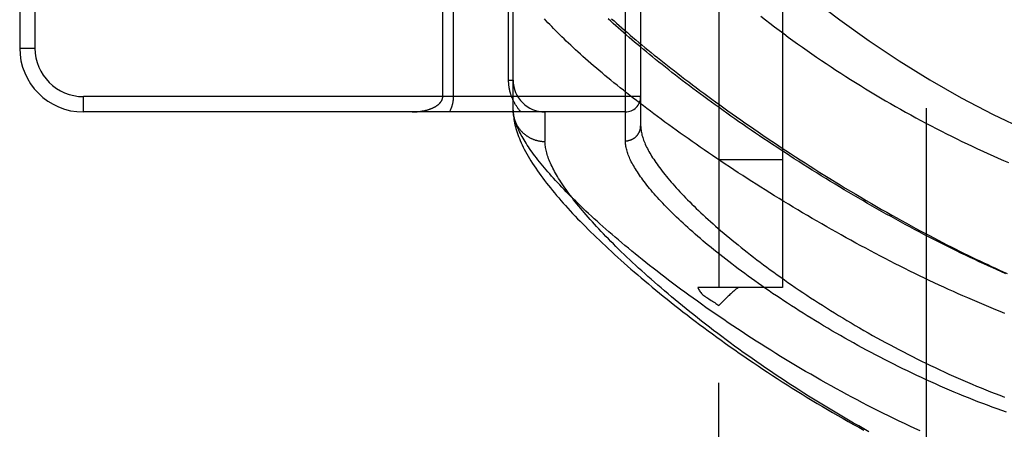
# Model space of a CAD drawing. Header units: inches. Extents: x 0 to 262, y 0 to 169.
# Tile 82 of 256: x 113.312 to 115.242, y 52.979 to 53.781. Entities that reach past the tile are written whole.
import ezdxf

# ---------------------------------------------------------------- set-up
doc = ezdxf.new("R2010")
doc.units = ezdxf.units.IN
doc.header["$LTSCALE"] = 14.384615
doc.header["$MEASUREMENT"] = 0
doc.linetypes.add('HIDDEN', pattern=[0.2, 0.1, -0.1])
for name, color, linetype in [('DEFAULT_2', 8, 'HIDDEN'), ('RIGHTHAND_DOOR_ASSEMBLY', 7, 'CONTINUOUS'), ('SUBPANEL', 7, 'CONTINUOUS')]:
    doc.layers.add(name, color=color, linetype=linetype)

msp = doc.modelspace()

# ---------------------------------------------------------------- linework, layer by layer
at = {"layer": 'DEFAULT_2', "color": 8, "linetype": 'HIDDEN'}
msp.add_line((115.0887, 119.7775), (115.0887, 50.6735), dxfattribs=at)
at = {"layer": 'RIGHTHAND_DOOR_ASSEMBLY', "color": 8, "linetype": 'HIDDEN'}
for p, q in [((114.4994, 53.544), (114.4994, 54.6571)), ((114.5294, 54.6277), (114.5294, 53.5734)), ((113.3124, 54.4755), (113.3124, 53.7255)), ((113.3424, 54.4755), (113.3424, 53.7255)), ((114.2706, 53.663), (114.2706, 53.9443)), ((114.2794, 53.6039), (114.2794, 53.9443)), ((114.1627, 53.6305), (114.1627, 53.9026)), ((114.1415, 53.6305), (114.1415, 53.8792)), ((113.3124, 53.7255), (113.3424, 53.7255)), ((114.2706, 53.663), (114.2794, 53.663)), ((114.5294, 53.6305), (113.4374, 53.6305)), ((113.4374, 53.6005), (113.4374, 53.6305)), ((114.4994, 53.6005), (113.4374, 53.6005)), ((114.2794, 53.6039), (114.2795, 53.6015)), ((114.3419, 53.6005), (114.3419, 53.5427))]:
    msp.add_line(p, q, dxfattribs=at)
for points in [[(115.2432, 53.2062), (115.2342, 53.2098), (115.2252, 53.2134), (115.2162, 53.2171), (115.2071, 53.2208), (115.1979, 53.2246), (115.1887, 53.2285), (115.1795, 53.2324), (115.1703, 53.2365), (115.161, 53.2405), (115.1517, 53.2446), (115.1423, 53.2488), (115.1329, 53.2531), (115.1235, 53.2574), (115.1141, 53.2617), (115.1046, 53.2662), (115.0951, 53.2706), (115.0856, 53.2752), (115.0761, 53.2798), (115.0665, 53.2844), (115.0569, 53.2891), (115.0474, 53.2939), (115.0378, 53.2987), (115.0282, 53.3035), (115.0185, 53.3084), (115.0089, 53.3134), (114.9993, 53.3183), (114.9897, 53.3234), (114.9801, 53.3285), (114.9704, 53.3336), (114.9608, 53.3387), (114.9512, 53.3439), (114.9416, 53.3492), (114.9321, 53.3544), (114.9225, 53.3598), (114.913, 53.3651), (114.9035, 53.3705), (114.894, 53.3759), (114.8845, 53.3813), (114.875, 53.3867), (114.8656, 53.3922), (114.8563, 53.3977), (114.8469, 53.4032), (114.8376, 53.4087), (114.8283, 53.4143), (114.8191, 53.4198), (114.8099, 53.4254), (114.8008, 53.431), (114.7917, 53.4366), (114.7826, 53.4422), (114.7736, 53.4478), (114.7647, 53.4535), (114.7558, 53.4591), (114.747, 53.4647), (114.7382, 53.4703), (114.7295, 53.476), (114.7208, 53.4816), (114.7122, 53.4872), (114.7037, 53.4928), (114.6952, 53.4984), (114.6868, 53.504), (114.6785, 53.5096), (114.6703, 53.5152), (114.6621, 53.5208), (114.654, 53.5263), (114.6459, 53.5319), (114.6379, 53.5374), (114.6301, 53.5429), (114.6222, 53.5484), (114.6145, 53.5538), (114.6068, 53.5593), (114.5992, 53.5647), (114.5917, 53.5701), (114.5843, 53.5755), (114.577, 53.5808), (114.5697, 53.5862), (114.5625, 53.5915), (114.5555, 53.5968), (114.5484, 53.602), (114.5415, 53.6072), (114.5347, 53.6124), (114.5279, 53.6176), (114.5213, 53.6227), (114.5147, 53.6278), (114.5082, 53.6329), (114.5018, 53.6379), (114.4955, 53.6429), (114.4892, 53.6479), (114.4831, 53.6528), (114.477, 53.6577), (114.4711, 53.6626), (114.4652, 53.6674), (114.4594, 53.6722), (114.4537, 53.677), (114.4481, 53.6817), (114.4426, 53.6863), (114.4372, 53.691), (114.4318, 53.6956), (114.4266, 53.7002), (114.4214, 53.7047), (114.4164, 53.7092), (114.4114, 53.7136), (114.4065, 53.718), (114.4017, 53.7224), (114.397, 53.7267), (114.3924, 53.731), (114.3879, 53.7352), (114.3835, 53.7394), (114.3792, 53.7436), (114.3749, 53.7477), (114.3708, 53.7518), (114.3667, 53.7558), (114.3628, 53.7598), (114.3589, 53.7638), (114.3551, 53.7677), (114.3514, 53.7715), (114.3478, 53.7753), (114.3443, 53.7791), (114.3409, 53.7829)], [(115.2453, 53.2836), (115.2366, 53.2874), (115.228, 53.2913), (115.2193, 53.2952), (115.2105, 53.2991), (115.2017, 53.3032), (115.1929, 53.3073), (115.184, 53.3114), (115.1751, 53.3156), (115.1662, 53.3199), (115.1572, 53.3242), (115.1482, 53.3286), (115.1391, 53.3331), (115.1301, 53.3376), (115.121, 53.3421), (115.1119, 53.3467), (115.1028, 53.3514), (115.0936, 53.3561), (115.0845, 53.3609), (115.0753, 53.3657), (115.0661, 53.3706), (115.0569, 53.3755), (115.0477, 53.3804), (115.0385, 53.3854), (115.0293, 53.3905), (115.0201, 53.3956), (115.0108, 53.4007), (115.0016, 53.4059), (114.9924, 53.4111), (114.9832, 53.4163), (114.9741, 53.4216), (114.9649, 53.4269), (114.9557, 53.4322), (114.9466, 53.4375), (114.9375, 53.4429), (114.9284, 53.4483), (114.9193, 53.4538), (114.9103, 53.4592), (114.9013, 53.4647), (114.8923, 53.4702), (114.8834, 53.4757), (114.8744, 53.4812), (114.8656, 53.4868), (114.8567, 53.4923), (114.8479, 53.4979), (114.8392, 53.5034), (114.8305, 53.509), (114.8218, 53.5146), (114.8132, 53.5202), (114.8046, 53.5258), (114.7961, 53.5314), (114.7876, 53.537), (114.7792, 53.5425), (114.7709, 53.5481), (114.7626, 53.5537), (114.7544, 53.5593), (114.7462, 53.5649), (114.7381, 53.5704), (114.7301, 53.576), (114.7221, 53.5815), (114.7142, 53.587), (114.7063, 53.5925), (114.6986, 53.598), (114.6909, 53.6035), (114.6832, 53.609), (114.6757, 53.6144), (114.6682, 53.6198), (114.6608, 53.6252), (114.6534, 53.6306), (114.6461, 53.636), (114.639, 53.6413), (114.6318, 53.6466), (114.6248, 53.6519), (114.6178, 53.6572), (114.611, 53.6624), (114.6042, 53.6676), (114.5974, 53.6728), (114.5908, 53.6779), (114.5843, 53.683), (114.5778, 53.6881), (114.5714, 53.6932), (114.5651, 53.6982), (114.5588, 53.7032), (114.5527, 53.7082), (114.5466, 53.7131), (114.5407, 53.718), (114.5348, 53.7228), (114.529, 53.7277), (114.5233, 53.7325), (114.5176, 53.7372), (114.5121, 53.7419), (114.5066, 53.7466), (114.5012, 53.7512), (114.4959, 53.7558), (114.4907, 53.7604), (114.4856, 53.7649), (114.4806, 53.7694), (114.4757, 53.7739), (114.4708, 53.7783), (114.466, 53.7827)], [(114.4724, 53.7831), (114.4773, 53.7787), (114.4823, 53.7742), (114.4874, 53.7697), (114.4926, 53.7651), (114.4979, 53.7605), (114.5033, 53.7558), (114.5087, 53.7511), (114.5143, 53.7464), (114.52, 53.7416), (114.5257, 53.7368), (114.5316, 53.7319), (114.5375, 53.727), (114.5436, 53.722), (114.5497, 53.717), (114.556, 53.712), (114.5623, 53.7069), (114.5687, 53.7017), (114.5752, 53.6966), (114.5818, 53.6914), (114.5886, 53.6861), (114.5954, 53.6808), (114.6023, 53.6755), (114.6093, 53.6701), (114.6163, 53.6647), (114.6235, 53.6592), (114.6308, 53.6537), (114.6382, 53.6482), (114.6456, 53.6427), (114.6532, 53.6371), (114.6608, 53.6314), (114.6686, 53.6258), (114.6764, 53.6201), (114.6844, 53.6143), (114.6924, 53.6086), (114.7005, 53.6028), (114.7087, 53.597), (114.717, 53.5911), (114.7254, 53.5852), (114.7338, 53.5793), (114.7424, 53.5734), (114.751, 53.5674), (114.7598, 53.5614), (114.7686, 53.5554), (114.7775, 53.5494), (114.7865, 53.5434), (114.7956, 53.5373), (114.8047, 53.5312), (114.8139, 53.5252), (114.8233, 53.5191), (114.8326, 53.5129), (114.8421, 53.5068), (114.8517, 53.5007), (114.8613, 53.4946), (114.871, 53.4884), (114.8807, 53.4823), (114.8905, 53.4761), (114.9004, 53.47), (114.9104, 53.4639), (114.9204, 53.4578), (114.9305, 53.4516), (114.9406, 53.4455), (114.9508, 53.4394), (114.961, 53.4334), (114.9712, 53.4274), (114.9815, 53.4214), (114.9916, 53.4155), (115.0017, 53.4098), (115.0116, 53.4041), (115.0215, 53.3985), (115.0312, 53.3931), (115.0407, 53.3878), (115.0501, 53.3826), (115.0594, 53.3775), (115.0685, 53.3726), (115.0775, 53.3678), (115.0864, 53.363), (115.0952, 53.3584), (115.1039, 53.3538), (115.1125, 53.3493), (115.121, 53.3449), (115.1295, 53.3406), (115.1378, 53.3364), (115.146, 53.3323), (115.1542, 53.3282), (115.1623, 53.3242), (115.1703, 53.3203), (115.1782, 53.3164), (115.1861, 53.3126), (115.194, 53.3089), (115.2018, 53.3052), (115.2095, 53.3016), (115.2172, 53.298), (115.2248, 53.2945), (115.2324, 53.2911), (115.24, 53.2877), (115.2475, 53.2844)], [(114.7652, 53.7878), (114.7739, 53.781), (114.7828, 53.7742), (114.7917, 53.7674), (114.8007, 53.7606), (114.8097, 53.7539), (114.8188, 53.7472), (114.8279, 53.7406), (114.8371, 53.734), (114.8463, 53.7274), (114.8556, 53.7209), (114.8649, 53.7144), (114.8743, 53.7079), (114.8837, 53.7015), (114.8931, 53.6951), (114.9026, 53.6888), (114.9121, 53.6826), (114.9217, 53.6763), (114.9313, 53.6702), (114.9409, 53.664), (114.9505, 53.658), (114.9602, 53.652), (114.97, 53.646), (114.9797, 53.6401), (114.9895, 53.6342), (114.9993, 53.6284), (115.0091, 53.6226), (115.019, 53.6169), (115.0289, 53.6113), (115.0388, 53.6057), (115.0487, 53.6002), (115.0586, 53.5947), (115.0686, 53.5893), (115.0786, 53.5839), (115.0886, 53.5786), (115.0986, 53.5733), (115.1087, 53.5681), (115.1187, 53.563), (115.1288, 53.5579), (115.1389, 53.5529), (115.149, 53.5479), (115.1591, 53.543), (115.1692, 53.5382), (115.1794, 53.5334), (115.1895, 53.5286), (115.1997, 53.5239), (115.2098, 53.5193), (115.22, 53.5148), (115.2302, 53.5103), (115.2404, 53.5058), (115.2506, 53.5014)], [(114.2949, 53.6005), (114.294, 53.6016), (114.2931, 53.6026), (114.2922, 53.6037), (114.2913, 53.6047), (114.2905, 53.6058), (114.2896, 53.6069), (114.2888, 53.6079), (114.2881, 53.609), (114.2873, 53.6101), (114.2865, 53.6112), (114.2858, 53.6123), (114.2851, 53.6134), (114.2844, 53.6145), (114.2837, 53.6156), (114.2831, 53.6167), (114.2825, 53.6178), (114.2819, 53.6189), (114.2813, 53.62), (114.2807, 53.6211), (114.2801, 53.6222), (114.2796, 53.6233), (114.2791, 53.6244), (114.2786, 53.6255), (114.2781, 53.6267), (114.2776, 53.6278), (114.2772, 53.6289), (114.2767, 53.63), (114.2763, 53.6311), (114.2759, 53.6322), (114.2755, 53.6333), (114.2752, 53.6344), (114.2748, 53.6355), (114.2745, 53.6366), (114.2742, 53.6377), (114.2739, 53.6388), (114.2736, 53.6399), (114.2733, 53.6409), (114.2731, 53.642), (114.2728, 53.6431), (114.2726, 53.6441), (114.2724, 53.6452), (114.2722, 53.6463), (114.272, 53.6473), (114.2718, 53.6484), (114.2716, 53.6494), (114.2715, 53.6505), (114.2713, 53.6515), (114.2712, 53.6526), (114.2711, 53.6536), (114.271, 53.6547), (114.2709, 53.6557), (114.2708, 53.6567), (114.2708, 53.6578), (114.2707, 53.6588), (114.2707, 53.6599), (114.2707, 53.6609), (114.2706, 53.662), (114.2706, 53.663)], [(114.0815, 53.6005), (114.0827, 53.6005), (114.084, 53.6006), (114.0852, 53.6006), (114.0865, 53.6006), (114.0877, 53.6007), (114.089, 53.6008), (114.0902, 53.6009), (114.0914, 53.601), (114.0927, 53.6011), (114.0939, 53.6012), (114.0951, 53.6013), (114.0963, 53.6015), (114.0974, 53.6016), (114.0986, 53.6018), (114.0998, 53.602), (114.1009, 53.6022), (114.102, 53.6024), (114.1032, 53.6026), (114.1043, 53.6028), (114.1054, 53.603), (114.1064, 53.6033), (114.1075, 53.6035), (114.1085, 53.6038), (114.1096, 53.604), (114.1106, 53.6043), (114.1116, 53.6046), (114.1126, 53.6049), (114.1135, 53.6052), (114.1145, 53.6055), (114.1154, 53.6058), (114.1163, 53.6061), (114.1172, 53.6064), (114.1181, 53.6068), (114.1189, 53.6071), (114.1198, 53.6074), (114.1206, 53.6078), (114.1214, 53.6081), (114.1222, 53.6085), (114.1229, 53.6088), (114.1237, 53.6092), (114.1244, 53.6096), (114.1251, 53.6099), (114.1258, 53.6103), (114.1265, 53.6107), (114.1271, 53.6111), (114.1278, 53.6114), (114.1284, 53.6118), (114.129, 53.6122), (114.1296, 53.6126), (114.1302, 53.613), (114.1307, 53.6134), (114.1313, 53.6138), (114.1318, 53.6142), (114.1323, 53.6146), (114.1328, 53.615), (114.1332, 53.6154), (114.1337, 53.6157), (114.1341, 53.6161), (114.1345, 53.6165), (114.1349, 53.6169), (114.1353, 53.6173), (114.1357, 53.6177), (114.1361, 53.6181), (114.1364, 53.6185), (114.1367, 53.6188), (114.1371, 53.6192), (114.1374, 53.6196), (114.1377, 53.62), (114.138, 53.6204), (114.1382, 53.6208), (114.1385, 53.6211), (114.1387, 53.6215), (114.1389, 53.6219), (114.1392, 53.6223), (114.1394, 53.6226), (114.1396, 53.623), (114.1397, 53.6234), (114.1399, 53.6237), (114.1401, 53.6241), (114.1402, 53.6244), (114.1404, 53.6248), (114.1405, 53.6251), (114.1406, 53.6255), (114.1407, 53.6258), (114.1408, 53.6262), (114.1409, 53.6265), (114.141, 53.6268), (114.1411, 53.6272), (114.1412, 53.6275), (114.1412, 53.6278), (114.1413, 53.6282), (114.1414, 53.6285), (114.1414, 53.6288), (114.1414, 53.6292), (114.1415, 53.6295), (114.1415, 53.6298), (114.1415, 53.6302), (114.1415, 53.6305)], [(114.1547, 53.6005), (114.1551, 53.6013), (114.1556, 53.6021), (114.156, 53.603), (114.1564, 53.6038), (114.1568, 53.6046), (114.1572, 53.6054), (114.1575, 53.6062), (114.1579, 53.607), (114.1582, 53.6078), (114.1586, 53.6086), (114.1589, 53.6094), (114.1592, 53.6102), (114.1594, 53.611), (114.1597, 53.6118), (114.16, 53.6126), (114.1602, 53.6134), (114.1604, 53.6142), (114.1606, 53.615), (114.1608, 53.6157), (114.161, 53.6165), (114.1612, 53.6172), (114.1614, 53.6179), (114.1615, 53.6187), (114.1617, 53.6194), (114.1618, 53.6201), (114.1619, 53.6209), (114.162, 53.6216), (114.1621, 53.6223), (114.1622, 53.623), (114.1623, 53.6237), (114.1624, 53.6244), (114.1625, 53.6251), (114.1625, 53.6258), (114.1626, 53.6265), (114.1626, 53.6271), (114.1626, 53.6278), (114.1627, 53.6285), (114.1627, 53.6292), (114.1627, 53.6299), (114.1627, 53.6305)], [(114.2822, 53.5869), (114.2816, 53.5895), (114.281, 53.592), (114.2805, 53.5945), (114.2801, 53.5969), (114.2798, 53.5993), (114.2796, 53.6016), (114.2794, 53.6039)], [(114.2795, 53.6015), (114.2796, 53.5986), (114.2799, 53.5955), (114.2802, 53.5923), (114.2806, 53.589), (114.2811, 53.5857), (114.2817, 53.5823), (114.2823, 53.5788), (114.2831, 53.5752), (114.284, 53.5716), (114.285, 53.568), (114.2861, 53.5642), (114.2873, 53.5604), (114.2887, 53.5565), (114.2901, 53.5526), (114.2917, 53.5486), (114.2934, 53.5445), (114.2952, 53.5404), (114.2971, 53.5362), (114.2992, 53.5319), (114.3014, 53.5275), (114.3037, 53.5231), (114.3062, 53.5185), (114.3088, 53.5139), (114.3116, 53.5093), (114.3144, 53.5046), (114.3174, 53.4998), (114.3206, 53.4951), (114.3238, 53.4903), (114.3271, 53.4854), (114.3305, 53.4806), (114.3339, 53.4758), (114.3375, 53.471), (114.3411, 53.4662), (114.3448, 53.4614), (114.3486, 53.4566), (114.3525, 53.4517), (114.3565, 53.4469), (114.3605, 53.442), (114.3647, 53.4371), (114.3689, 53.4321), (114.3732, 53.4272), (114.3776, 53.4222), (114.3821, 53.4171), (114.3867, 53.4121), (114.3914, 53.407), (114.3961, 53.4019), (114.401, 53.3968), (114.4059, 53.3916), (114.4109, 53.3864), (114.416, 53.3812), (114.4212, 53.376), (114.4265, 53.3707), (114.4319, 53.3653), (114.4374, 53.36), (114.4429, 53.3546), (114.4486, 53.3492), (114.4544, 53.3437), (114.4602, 53.3382), (114.4661, 53.3327), (114.4722, 53.3271), (114.4783, 53.3215), (114.4845, 53.3159), (114.4908, 53.3102), (114.4972, 53.3045), (114.5037, 53.2988), (114.5103, 53.293), (114.517, 53.2873), (114.5238, 53.2814), (114.5306, 53.2756), (114.5376, 53.2697), (114.5447, 53.2638), (114.5518, 53.2578), (114.5591, 53.2519), (114.5664, 53.2459), (114.5738, 53.2399), (114.5813, 53.2338), (114.589, 53.2277), (114.5967, 53.2217), (114.6045, 53.2155), (114.6123, 53.2094), (114.6203, 53.2033), (114.6284, 53.1971), (114.6365, 53.1909), (114.6448, 53.1847), (114.6531, 53.1785), (114.6615, 53.1722), (114.67, 53.166), (114.6786, 53.1598), (114.6873, 53.1535), (114.696, 53.1472), (114.7048, 53.141), (114.7137, 53.1347), (114.7227, 53.1284), (114.7318, 53.1222), (114.7409, 53.1159), (114.7501, 53.1097), (114.7594, 53.1034), (114.7687, 53.0972), (114.7781, 53.0909), (114.7876, 53.0847), (114.7972, 53.0785), (114.8068, 53.0723), (114.8164, 53.0662), (114.8261, 53.06), (114.8359, 53.0539), (114.8457, 53.0478), (114.8556, 53.0417), (114.8655, 53.0357), (114.8755, 53.0297), (114.8855, 53.0237), (114.8956, 53.0178), (114.9057, 53.0119), (114.9158, 53.0061), (114.926, 53.0003), (114.9362, 52.9945), (114.9464, 52.9888), (114.9567, 52.9831), (114.9669, 52.9775)], [(114.2795, 53.6006), (114.2796, 53.5995), (114.2797, 53.5983), (114.2798, 53.5972), (114.2799, 53.5961), (114.2801, 53.595), (114.2803, 53.5939), (114.2805, 53.5928), (114.2807, 53.5917), (114.2809, 53.5906), (114.2812, 53.5895), (114.2814, 53.5884), (114.2817, 53.5874), (114.2821, 53.5863), (114.2824, 53.5852), (114.2828, 53.5842), (114.2831, 53.5831), (114.2835, 53.5821), (114.284, 53.581), (114.2844, 53.58), (114.2849, 53.579), (114.2853, 53.5779), (114.2858, 53.5769), (114.2863, 53.5759), (114.2869, 53.5749), (114.2874, 53.574), (114.288, 53.573), (114.2886, 53.572), (114.2892, 53.5711), (114.2898, 53.5702), (114.2904, 53.5692), (114.2911, 53.5683), (114.2918, 53.5674), (114.2924, 53.5665), (114.2932, 53.5656), (114.2939, 53.5648), (114.2946, 53.5639), (114.2954, 53.5631), (114.2961, 53.5623), (114.2969, 53.5614), (114.2977, 53.5606), (114.2985, 53.5599), (114.2994, 53.5591), (114.3002, 53.5583), (114.3011, 53.5576), (114.3019, 53.5569), (114.3028, 53.5562), (114.3037, 53.5555), (114.3046, 53.5548), (114.3056, 53.5541), (114.3065, 53.5535), (114.3074, 53.5529), (114.3084, 53.5523), (114.3094, 53.5517), (114.3103, 53.5511), (114.3113, 53.5506), (114.3123, 53.55), (114.3133, 53.5495), (114.3144, 53.549), (114.3154, 53.5485), (114.3164, 53.548), (114.3175, 53.5476), (114.3185, 53.5472), (114.3196, 53.5468), (114.3207, 53.5464), (114.3217, 53.546), (114.3228, 53.5456), (114.3239, 53.5453), (114.325, 53.545), (114.3261, 53.5447), (114.3272, 53.5444), (114.3283, 53.5442), (114.3294, 53.544), (114.3306, 53.5437), (114.3317, 53.5435), (114.3328, 53.5434), (114.3339, 53.5432), (114.3351, 53.5431), (114.3362, 53.543), (114.3374, 53.5429), (114.3385, 53.5428), (114.3396, 53.5428), (114.3408, 53.5427), (114.3419, 53.5427)], [(115.0773, 52.9761), (115.067, 52.9808), (115.0567, 52.9856), (115.0463, 52.9904), (115.036, 52.9953), (115.0257, 53.0003), (115.0154, 53.0053), (115.0051, 53.0104), (114.9948, 53.0155), (114.9845, 53.0207), (114.9742, 53.026), (114.9639, 53.0313), (114.9537, 53.0367), (114.9435, 53.0421), (114.9333, 53.0475), (114.9231, 53.053), (114.9129, 53.0586), (114.9028, 53.0642), (114.8927, 53.0698), (114.8826, 53.0755), (114.8726, 53.0812), (114.8626, 53.0869), (114.8526, 53.0927), (114.8427, 53.0985), (114.8329, 53.1043), (114.8231, 53.1102), (114.8133, 53.1161), (114.8036, 53.122), (114.794, 53.1279), (114.7844, 53.1339), (114.7748, 53.1398), (114.7654, 53.1458), (114.756, 53.1518), (114.7466, 53.1578), (114.7374, 53.1638), (114.7282, 53.1698), (114.7191, 53.1759), (114.71, 53.1819), (114.701, 53.1879), (114.6921, 53.1939), (114.6833, 53.2), (114.6746, 53.206), (114.6659, 53.212), (114.6574, 53.218), (114.6489, 53.224), (114.6405, 53.2299), (114.6322, 53.2359), (114.624, 53.2418), (114.6158, 53.2478), (114.6078, 53.2537), (114.5998, 53.2596), (114.592, 53.2654), (114.5842, 53.2713), (114.5766, 53.2771), (114.569, 53.2829), (114.5615, 53.2886), (114.5542, 53.2944), (114.5469, 53.3001), (114.5397, 53.3057), (114.5326, 53.3114), (114.5256, 53.317), (114.5187, 53.3226), (114.512, 53.3281), (114.5053, 53.3336), (114.4987, 53.3391), (114.4922, 53.3445), (114.4858, 53.3499), (114.4795, 53.3553), (114.4733, 53.3606), (114.4673, 53.3659), (114.4613, 53.3711), (114.4554, 53.3763), (114.4496, 53.3814), (114.4439, 53.3865), (114.4384, 53.3916), (114.4329, 53.3966), (114.4275, 53.4016), (114.4222, 53.4065), (114.417, 53.4114), (114.412, 53.4162), (114.407, 53.421), (114.4021, 53.4258), (114.3973, 53.4305), (114.3926, 53.4351), (114.3881, 53.4397), (114.3836, 53.4443), (114.3792, 53.4488), (114.3749, 53.4533), (114.3707, 53.4577), (114.3666, 53.4621), (114.3626, 53.4664), (114.3587, 53.4707), (114.3549, 53.4749), (114.3512, 53.4791), (114.3476, 53.4832), (114.3441, 53.4873), (114.3407, 53.4913), (114.3374, 53.4953), (114.3342, 53.4992), (114.3311, 53.5031), (114.328, 53.5069), (114.3251, 53.5107), (114.3222, 53.5144), (114.3195, 53.5181), (114.3168, 53.5217), (114.3143, 53.5253), (114.3118, 53.5289), (114.3094, 53.5324), (114.3072, 53.5358), (114.305, 53.5392), (114.3029, 53.5425), (114.3009, 53.5458), (114.2989, 53.5491), (114.2971, 53.5523), (114.2954, 53.5554), (114.2937, 53.5585), (114.2922, 53.5616), (114.2907, 53.5646), (114.2893, 53.5675), (114.2881, 53.5704), (114.2869, 53.5733), (114.2858, 53.5761), (114.2847, 53.5789), (114.2838, 53.5816), (114.283, 53.5843), (114.2822, 53.5869)], [(114.4994, 53.544), (114.5001, 53.544), (114.5007, 53.544), (114.5014, 53.544), (114.502, 53.5441), (114.5027, 53.5441), (114.5033, 53.5442), (114.504, 53.5443), (114.5046, 53.5444), (114.5053, 53.5445), (114.5059, 53.5447), (114.5065, 53.5448), (114.5072, 53.545), (114.5078, 53.5451), (114.5084, 53.5453), (114.5091, 53.5455), (114.5097, 53.5457), (114.5103, 53.546), (114.5109, 53.5462), (114.5115, 53.5465), (114.5121, 53.5467), (114.5127, 53.547), (114.5133, 53.5473), (114.5138, 53.5476), (114.5144, 53.5479), (114.515, 53.5482), (114.5155, 53.5486), (114.5161, 53.5489), (114.5166, 53.5493), (114.5172, 53.5497), (114.5177, 53.55), (114.5182, 53.5504), (114.5187, 53.5508), (114.5192, 53.5513), (114.5197, 53.5517), (114.5202, 53.5521), (114.5206, 53.5526), (114.5211, 53.553), (114.5215, 53.5535), (114.522, 53.554), (114.5224, 53.5545), (114.5228, 53.555), (114.5232, 53.5555), (114.5236, 53.556), (114.524, 53.5565), (114.5244, 53.557), (114.5247, 53.5576), (114.5251, 53.5581), (114.5254, 53.5587), (114.5257, 53.5592), (114.526, 53.5598), (114.5263, 53.5604), (114.5266, 53.5609), (114.5269, 53.5615), (114.5271, 53.5621), (114.5274, 53.5627), (114.5276, 53.5633), (114.5278, 53.5639), (114.528, 53.5645), (114.5282, 53.5651), (114.5284, 53.5657), (114.5286, 53.5664), (114.5287, 53.567), (114.5288, 53.5676), (114.529, 53.5683), (114.5291, 53.5689), (114.5292, 53.5695), (114.5292, 53.5702), (114.5293, 53.5708), (114.5294, 53.5714), (114.5294, 53.5721), (114.5294, 53.5727), (114.5294, 53.5734)], [(114.5294, 53.5734), (114.5295, 53.5712), (114.5296, 53.5691), (114.5298, 53.5669), (114.5301, 53.5646), (114.5304, 53.5624), (114.5309, 53.56), (114.5314, 53.5577), (114.532, 53.5553), (114.5327, 53.5528), (114.5334, 53.5503), (114.5343, 53.5478), (114.5352, 53.5452), (114.5362, 53.5426), (114.5373, 53.5399), (114.5385, 53.5372), (114.5398, 53.5345), (114.5411, 53.5317), (114.5425, 53.5289), (114.544, 53.526), (114.5456, 53.5231), (114.5473, 53.5201), (114.5491, 53.5171), (114.5509, 53.5141), (114.5529, 53.511), (114.5549, 53.5079), (114.557, 53.5047), (114.5592, 53.5015), (114.5615, 53.4982), (114.5638, 53.4949), (114.5663, 53.4916), (114.5688, 53.4882), (114.5715, 53.4848), (114.5742, 53.4813), (114.577, 53.4778), (114.5799, 53.4742), (114.5828, 53.4706), (114.5859, 53.467), (114.5891, 53.4633), (114.5923, 53.4596), (114.5956, 53.4558), (114.5991, 53.452), (114.6026, 53.4482), (114.6062, 53.4443), (114.6099, 53.4404), (114.6137, 53.4364), (114.6176, 53.4324), (114.6215, 53.4284), (114.6256, 53.4243), (114.6298, 53.4202), (114.634, 53.416), (114.6383, 53.4118), (114.6428, 53.4076), (114.6473, 53.4033), (114.6519, 53.399), (114.6566, 53.3947), (114.6614, 53.3903), (114.6663, 53.3859), (114.6713, 53.3815), (114.6764, 53.377), (114.6816, 53.3725), (114.6868, 53.3679), (114.6922, 53.3633), (114.6976, 53.3587), (114.7032, 53.3541), (114.7088, 53.3495), (114.7145, 53.3448), (114.7203, 53.3401), (114.7262, 53.3353), (114.7322, 53.3305), (114.7383, 53.3258), (114.7445, 53.3209), (114.7507, 53.3161), (114.7571, 53.3113), (114.7635, 53.3064), (114.7701, 53.3015), (114.7767, 53.2966), (114.7834, 53.2917), (114.7901, 53.2867), (114.797, 53.2818), (114.8039, 53.2768), (114.811, 53.2719), (114.8181, 53.2669), (114.8253, 53.2619), (114.8325, 53.2569), (114.8399, 53.2519), (114.8473, 53.2469), (114.8548, 53.2419), (114.8624, 53.2369), (114.87, 53.2319), (114.8777, 53.2269), (114.8855, 53.222), (114.8934, 53.217), (114.9013, 53.212), (114.9093, 53.2071), (114.9173, 53.2021), (114.9254, 53.1972), (114.9336, 53.1923), (114.9418, 53.1874), (114.9501, 53.1825), (114.9584, 53.1777), (114.9668, 53.1728), (114.9753, 53.168), (114.9838, 53.1632), (114.9923, 53.1585), (115.0009, 53.1538), (115.0095, 53.1491), (115.0181, 53.1444), (115.0268, 53.1398), (115.0356, 53.1352), (115.0443, 53.1307), (115.0531, 53.1262), (115.062, 53.1217), (115.0708, 53.1173), (115.0797, 53.1129), (115.0886, 53.1085), (115.0976, 53.1042), (115.1065, 53.1), (115.1155, 53.0958), (115.1245, 53.0916), (115.1335, 53.0875), (115.1426, 53.0834), (115.1516, 53.0794), (115.1607, 53.0755), (115.1697, 53.0716), (115.1788, 53.0677), (115.1879, 53.0639), (115.197, 53.0602), (115.2061, 53.0565), (115.2151, 53.0529), (115.2242, 53.0493), (115.2333, 53.0458), (115.2424, 53.0423)], [(114.9769, 52.9746), (114.9668, 52.9802), (114.9568, 52.9858), (114.9468, 52.9915), (114.9369, 52.9971), (114.9269, 53.0029), (114.917, 53.0087), (114.9072, 53.0145), (114.8974, 53.0204), (114.8876, 53.0263), (114.8779, 53.0322), (114.8682, 53.0382), (114.8586, 53.0442), (114.849, 53.0502), (114.8395, 53.0562), (114.83, 53.0623), (114.8207, 53.0684), (114.8113, 53.0745), (114.8021, 53.0806), (114.7929, 53.0868), (114.7837, 53.0929), (114.7747, 53.0991), (114.7657, 53.1052), (114.7568, 53.1114), (114.748, 53.1176), (114.7392, 53.1238), (114.7306, 53.1299), (114.722, 53.1361), (114.7135, 53.1423), (114.7051, 53.1484), (114.6967, 53.1546), (114.6885, 53.1607), (114.6804, 53.1668), (114.6723, 53.1729), (114.6643, 53.179), (114.6564, 53.1851), (114.6487, 53.1911), (114.641, 53.1972), (114.6334, 53.2032), (114.6259, 53.2092), (114.6185, 53.2151), (114.6112, 53.221), (114.604, 53.2269), (114.5969, 53.2328), (114.5899, 53.2386), (114.583, 53.2444), (114.5762, 53.2502), (114.5695, 53.2559), (114.5629, 53.2616), (114.5564, 53.2673), (114.55, 53.2729), (114.5437, 53.2785), (114.5375, 53.284), (114.5314, 53.2895), (114.5254, 53.295), (114.5195, 53.3004), (114.5137, 53.3058), (114.508, 53.3111), (114.5024, 53.3164), (114.4969, 53.3216), (114.4915, 53.3268), (114.4862, 53.332), (114.481, 53.3371), (114.476, 53.3421), (114.471, 53.3471), (114.4661, 53.3521), (114.4613, 53.357), (114.4566, 53.3619), (114.452, 53.3667), (114.4475, 53.3714), (114.4431, 53.3761), (114.4389, 53.3808), (114.4347, 53.3854), (114.4306, 53.39), (114.4266, 53.3945), (114.4227, 53.399), (114.4189, 53.4034), (114.4152, 53.4077), (114.4116, 53.412), (114.408, 53.4163), (114.4046, 53.4205), (114.4013, 53.4247), (114.3981, 53.4288), (114.3949, 53.4328), (114.3919, 53.4368), (114.3889, 53.4408), (114.3861, 53.4447), (114.3833, 53.4485), (114.3807, 53.4523), (114.3781, 53.456), (114.3756, 53.4597), (114.3732, 53.4634), (114.3709, 53.467), (114.3687, 53.4705), (114.3666, 53.474), (114.3645, 53.4774), (114.3626, 53.4808), (114.3607, 53.4842), (114.359, 53.4875), (114.3573, 53.4907), (114.3557, 53.4939), (114.3542, 53.497), (114.3528, 53.5001), (114.3515, 53.5031), (114.3502, 53.5061), (114.3491, 53.509), (114.348, 53.5119), (114.347, 53.5148), (114.3461, 53.5175), (114.3453, 53.5203), (114.3446, 53.523), (114.344, 53.5256), (114.3434, 53.5282), (114.343, 53.5307), (114.3426, 53.5332), (114.3423, 53.5357), (114.3421, 53.5381), (114.342, 53.5404), (114.3419, 53.5427)], [(115.2464, 53.0126), (115.2371, 53.0159), (115.2278, 53.0192), (115.2185, 53.0227), (115.2091, 53.0262), (115.1998, 53.0297), (115.1905, 53.0333), (115.1812, 53.037), (115.1719, 53.0407), (115.1626, 53.0444), (115.1533, 53.0483), (115.1441, 53.0521), (115.1348, 53.056), (115.1256, 53.06), (115.1164, 53.064), (115.1071, 53.0681), (115.098, 53.0722), (115.0888, 53.0764), (115.0796, 53.0806), (115.0705, 53.0848), (115.0614, 53.0891), (115.0524, 53.0935), (115.0433, 53.0978), (115.0343, 53.1022), (115.0254, 53.1067), (115.0164, 53.1112), (115.0075, 53.1157), (114.9987, 53.1203), (114.9898, 53.1248), (114.9811, 53.1295), (114.9723, 53.1341), (114.9636, 53.1388), (114.955, 53.1435), (114.9464, 53.1482), (114.9379, 53.153), (114.9294, 53.1578), (114.921, 53.1626), (114.9126, 53.1674), (114.9043, 53.1722), (114.8961, 53.177), (114.8879, 53.1819), (114.8798, 53.1867), (114.8718, 53.1916), (114.8638, 53.1965), (114.8559, 53.2014), (114.8481, 53.2063), (114.8403, 53.2112), (114.8326, 53.2161), (114.825, 53.221), (114.8175, 53.2259), (114.81, 53.2308), (114.8027, 53.2357), (114.7954, 53.2405), (114.7881, 53.2454), (114.781, 53.2503), (114.774, 53.2551), (114.767, 53.26), (114.7601, 53.2648), (114.7533, 53.2696), (114.7466, 53.2744), (114.74, 53.2792), (114.7335, 53.284), (114.7271, 53.2887), (114.7207, 53.2935), (114.7144, 53.2982), (114.7083, 53.3029), (114.7022, 53.3075), (114.6962, 53.3122), (114.6903, 53.3168), (114.6845, 53.3214), (114.6788, 53.3259), (114.6731, 53.3305), (114.6676, 53.335), (114.6622, 53.3394), (114.6568, 53.3439), (114.6515, 53.3483), (114.6464, 53.3527), (114.6413, 53.357), (114.6363, 53.3614), (114.6314, 53.3657), (114.6266, 53.3699), (114.6219, 53.3741), (114.6173, 53.3783), (114.6128, 53.3825), (114.6084, 53.3866), (114.604, 53.3906), (114.5998, 53.3947), (114.5957, 53.3987), (114.5916, 53.4027), (114.5876, 53.4066), (114.5837, 53.4105), (114.58, 53.4143), (114.5763, 53.4181), (114.5727, 53.4219), (114.5691, 53.4257), (114.5657, 53.4294), (114.5624, 53.433), (114.5591, 53.4366), (114.556, 53.4402), (114.5529, 53.4437), (114.5499, 53.4472), (114.547, 53.4507), (114.5442, 53.4541), (114.5415, 53.4575), (114.5389, 53.4608), (114.5364, 53.4641), (114.5339, 53.4674), (114.5315, 53.4706), (114.5293, 53.4738), (114.5271, 53.4769), (114.525, 53.48), (114.5229, 53.483), (114.521, 53.486), (114.5191, 53.489), (114.5174, 53.4919), (114.5157, 53.4948), (114.5141, 53.4977), (114.5126, 53.5005), (114.5111, 53.5032), (114.5098, 53.5059), (114.5085, 53.5086), (114.5074, 53.5113), (114.5063, 53.5139), (114.5052, 53.5164), (114.5043, 53.5189), (114.5035, 53.5214), (114.5027, 53.5238), (114.502, 53.5262), (114.5014, 53.5286), (114.5009, 53.5309), (114.5004, 53.5332), (114.5001, 53.5354), (114.4998, 53.5376), (114.4996, 53.5398), (114.4995, 53.5419), (114.4994, 53.544)]]:
    msp.add_lwpolyline(points, dxfattribs=at)
for centre, radius, start, end in [((116.1146, 55.3846), 2, 227.2041, 259.6658), ((113.4374, 53.7255), 0.125, 180, 270), ((113.4374, 53.7255), 0.095, 180, 270), ((114.3419, 53.663), 0.0625, 180, 270), ((114.4994, 53.6305), 0.03, 270, 360)]:
    msp.add_arc(centre, radius, start, end, dxfattribs=at)
at = {"layer": 'SUBPANEL', "color": 8, "linetype": 'HIDDEN'}
for p, q in [((114.6824, 117.1943), (114.6824, 53.2568)), ((114.8074, 117.1943), (114.8074, 53.2568)), ((114.8074, 53.5068), (114.6824, 53.5068)), ((114.721, 53.2568), (114.6416, 53.2568)), ((114.8074, 53.2568), (114.721, 53.2568)), ((114.6824, 51.6318), (114.6824, 53.2214))]:
    msp.add_line(p, q, dxfattribs=at)
for points in [[(114.6416, 53.2568), (114.6422, 53.255), (114.643, 53.2533), (114.6438, 53.2516), (114.6448, 53.25), (114.6459, 53.2484), (114.6471, 53.2469), (114.6484, 53.2454), (114.6499, 53.2438), (114.6515, 53.2424), (114.6532, 53.241), (114.655, 53.2397), (114.6568, 53.2383), (114.6588, 53.237), (114.6609, 53.2357), (114.6631, 53.2344), (114.6677, 53.2316)], [(114.721, 53.2568), (114.7185, 53.255), (114.7162, 53.2533), (114.714, 53.2515), (114.7119, 53.2498), (114.7099, 53.2481), (114.708, 53.2464), (114.7062, 53.2447), (114.7044, 53.2431), (114.7028, 53.2414), (114.7011, 53.2398), (114.6959, 53.2345)], [(114.6677, 53.2316), (114.67, 53.2302), (114.6724, 53.2288), (114.6746, 53.2273), (114.6768, 53.2258), (114.6788, 53.2243), (114.6807, 53.2229), (114.6824, 53.2214)], [(114.6959, 53.2345), (114.694, 53.2325), (114.692, 53.2305), (114.6899, 53.2285), (114.6879, 53.2266), (114.6859, 53.2247), (114.6841, 53.223), (114.6824, 53.2214)]]:
    msp.add_lwpolyline(points, dxfattribs=at)

doc.saveas('drawing.dxf')
